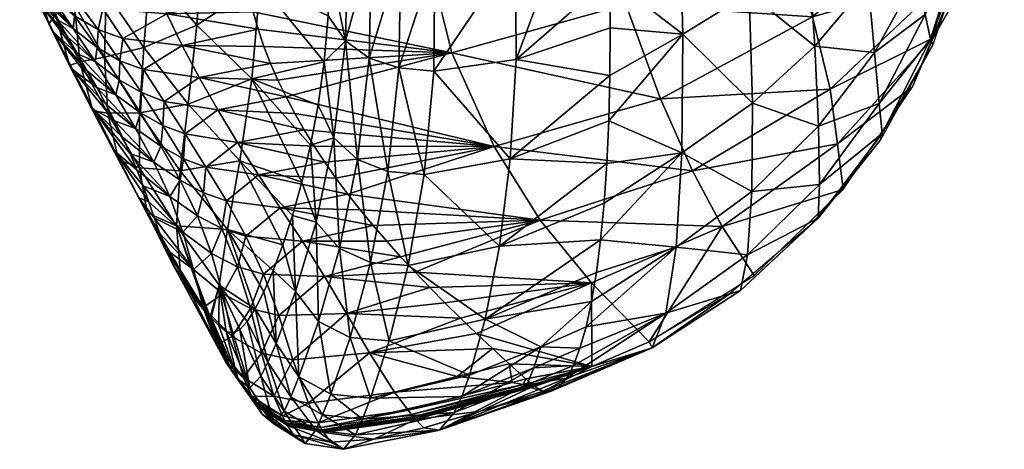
# Model space of a CAD drawing. Header units: millimetres. Extents: x -296 to 288, y -759 to -173.
# Tile 22 of 224: x -294 to -258, y -585 to -569. Entities that reach past the tile are written whole.
import ezdxf

# ---------------------------------------------------------------- set-up
doc = ezdxf.new("R2010")
doc.units = ezdxf.units.MM
doc.header["$MEASUREMENT"] = 0
doc.layers.add('Výchozí', color=7, linetype='Continuous', true_color=0x000000)

msp = doc.modelspace()

# ---------------------------------------------------------------- meshes
at = {"layer": 'Výchozí'}
mesh = msp.add_polyface(dxfattribs=at)
corners = [(-274.28, -566.517, -129.286), (-272.745, -560.802, -130.243), (-272.568, -565.996, -128.355), (-275.123, -556.488, -133.139), (-272.745, -560.802, -130.243), (-279.058, -557.489, -133.562), (-275.9, -566.88, -129.915), (-278.782, -567.128, -130.179), (-280.278, -557.595, -133.093), (-278.782, -567.128, -130.179), (-280.002, -567.011, -129.772), (-281.167, -563.337, -130.185), (-281.047, -566.731, -128.979), (-281.612, -563.185, -129.624), (-267.413, -572.339, -119.225), (-269.935, -574.113, -120.719), (-269.908, -569.871, -124.146), (-270.036, -565.039, -126.634), (-272.519, -567.85, -127.595), (-272.568, -565.996, -128.355), (-272.502, -569.638, -126.688), (-272.556, -572.975, -124.473), (-272.514, -571.35, -125.645), (-267.532, -568.405, -122.36), (-281.549, -574.359, -124.683), (-281.982, -570.11, -125.971), (-281.13, -570.725, -127.122), (-281.047, -566.731, -128.979), (-280.002, -567.011, -129.772), (-280.067, -571.078, -127.907), (-278.782, -567.128, -130.179), (-278.819, -571.189, -128.336), (-278.819, -571.189, -128.336), (-278.782, -567.128, -130.179), (-275.9, -566.88, -129.915), (-275.874, -570.771, -128.164), (-272.519, -567.85, -127.595), (-274.28, -566.517, -129.286), (-272.568, -565.996, -128.355), (-272.502, -569.638, -126.688), (-272.519, -567.85, -127.595), (-272.514, -571.35, -125.645), (-274.28, -566.517, -129.286), (-272.745, -560.802, -130.243), (-270.036, -565.039, -126.634), (-272.568, -565.996, -128.355), (-278.172, -570.534, -16.219), (-270.699, -572.189, -39.622), (-271.942, -568.808, -16.952), (-272.963, -564.719, 5.786), (-266.239, -565.88, -17.999), (-279.14, -566.655, 6.923), (-284.904, -570.309, -11.099), (-284.666, -570.916, -15.315), (-279.317, -562.522, 30.151), (-279.325, -562.525, 30.153), (-282.427, -563.312, 30.682), (-276.315, -561.513, 29.473)]
mesh.append_faces([[corners[k] for k in face] for face in [(0, 1, 2, 2), (3, 4, 0, 0), (5, 6, 7, 7), (8, 9, 10, 10), (8, 10, 11, 11), (12, 11, 10, 10), (11, 12, 13, 13), (14, 15, 16, 16), (17, 18, 19, 19), (16, 20, 18, 18), (16, 21, 22, 22), (22, 20, 16, 16), (17, 23, 16, 16), (17, 16, 18, 18), (24, 25, 26, 26), (26, 27, 28, 28), (26, 28, 29, 29), (30, 31, 29, 29), (30, 29, 28, 28), (32, 33, 34, 34), (32, 34, 35, 35), (36, 37, 38, 38), (39, 35, 40, 40), (37, 36, 35, 35), (35, 39, 41, 41), (35, 34, 42, 42), (43, 44, 45, 45), (46, 47, 48, 48), (49, 48, 50, 50), (51, 46, 48, 48), (51, 48, 49, 49), (52, 53, 46, 46), (54, 55, 51, 51), (55, 56, 51, 51), (57, 54, 51, 51), (51, 49, 57, 57)]])
mesh = msp.add_polyface(dxfattribs=at)
corners = [(-281.047, -566.731, -128.979), (-281.897, -566.287, -127.778), (-282.004, -562.992, -128.959), (-281.047, -566.731, -128.979), (-281.612, -563.185, -129.624), (-282.531, -565.677, -126.149), (-282.638, -561.403, -127.7), (-282.638, -561.403, -127.7), (-282.531, -565.677, -126.149), (-283.826, -564.897, -120.762), (-281.897, -566.287, -127.778), (-282.522, -567.481, -125.369), (-282.531, -565.677, -126.149), (-281.982, -570.11, -125.971), (-282.75, -570.859, -123.38), (-282.598, -569.213, -124.443), (-281.047, -566.731, -128.979), (-281.13, -570.725, -127.122), (-281.897, -566.287, -127.778), (-282.395, -573.58, -123.598), (-282.75, -570.859, -123.38), (-282.966, -572.408, -122.19), (-285.332, -571.465, -111.518), (-285.006, -564.113, -115.35), (-283.826, -564.897, -120.762), (-285.033, -568.039, -113.668), (-282.598, -569.213, -124.443), (-282.522, -567.481, -125.369), (-282.531, -565.677, -126.149), (-282.522, -567.481, -125.369), (-283.826, -564.897, -120.762), (-282.75, -570.859, -123.38), (-284.112, -572.114, -23.744), (-278.172, -570.534, -16.219), (-284.402, -571.518, -19.53), (-284.666, -570.916, -15.315), (-279.14, -566.655, 6.923), (-285.291, -569.075, -2.666), (-285.112, -569.695, -6.883), (-284.904, -570.309, -11.099), (-285.559, -567.816, 5.768), (-285.44, -568.449, 1.551), (-285.646, -567.176, 9.985), (-285.703, -566.529, 14.201), (-282.427, -563.312, 30.682), (-285.726, -565.875, 18.416), (-282.427, -563.312, 30.682), (-285.67, -564.544, 26.843), (-285.716, -565.213, 22.63), (-285.589, -563.866, 31.054), (-285.505, -563.025, 34.864), (-285.553, -563.521, 32.976), (-282.427, -563.312, 30.682), (-285.589, -563.866, 31.054), (-279.187, -561.298, 34.531)]
mesh.append_faces([[corners[k] for k in face] for face in [(0, 1, 2, 2), (3, 2, 4, 4), (5, 2, 1, 1), (2, 5, 6, 6), (7, 8, 9, 9), (10, 11, 12, 12), (13, 14, 15, 15), (13, 15, 11, 11), (16, 17, 13, 13), (16, 13, 18, 18), (13, 11, 18, 18), (19, 14, 13, 13), (20, 21, 22, 22), (23, 24, 25, 25), (26, 25, 27, 27), (28, 29, 30, 30), (29, 25, 24, 24), (31, 25, 26, 26), (31, 22, 25, 25), (32, 33, 34, 34), (34, 33, 35, 35), (33, 36, 37, 37), (33, 37, 38, 38), (39, 33, 38, 38), (36, 40, 41, 41), (36, 42, 40, 40), (41, 37, 36, 36), (42, 36, 43, 43), (44, 45, 36, 36), (45, 43, 36, 36), (46, 47, 48, 48), (46, 49, 47, 47), (48, 45, 44, 44), (50, 51, 52, 52), (52, 51, 53, 53), (52, 54, 50, 50)]])
mesh = msp.add_polyface(dxfattribs=at)
corners = [(-290.877, -570.342, -18.546), (-291.732, -569.662, -18.558), (-290.951, -570.848, -26.818), (-290.842, -569.707, -10.317), (-291.685, -569.211, -10.256), (-290.059, -570.819, -18.649), (-289.954, -570.022, -10.451), (-287.833, -570.274, -10.816), (-289.217, -571.132, -18.826), (-290.672, -568.948, -2.083), (-291.623, -568.635, -1.991), (-288.377, -569.14, -2.381), (-289.164, -566.889, 14.486), (-291.925, -566.84, 14.647), (-289.328, -565.686, 22.91), (-284.666, -570.916, -15.315), (-284.904, -570.309, -11.099), (-285.112, -569.695, -6.883), (-285.559, -567.816, 5.768), (-285.646, -567.176, 9.985), (-285.112, -569.695, -6.883), (-285.291, -569.075, -2.666), (-285.726, -565.875, 18.416), (-285.716, -565.213, 22.63), (-285.44, -568.449, 1.551), (-285.559, -567.816, 5.768), (-285.703, -566.529, 14.201), (-285.726, -565.875, 18.416), (-285.703, -566.529, 14.201), (-290.555, -568.376, -78.539), (-290.611, -570.699, -76.828), (-291.691, -568.822, -66.887), (-290.419, -565.717, -80.118), (-291.708, -566.492, -68.263), (-289.202, -570.342, -88.763), (-288.989, -567.614, -90.645), (-288.826, -564.488, -92.267), (-287.307, -569.543, -101.113), (-287.618, -572.37, -98.927), (-287.086, -566.27, -102.998), (-285.033, -568.039, -113.668), (-285.332, -571.465, -111.518), (-286.087, -563.326, -109.917)]
mesh.append_faces([[corners[k] for k in face] for face in [(0, 1, 2, 2), (3, 4, 0, 0), (3, 0, 5, 5), (6, 3, 5, 5), (7, 6, 8, 8), (9, 10, 3, 3), (9, 3, 6, 6), (11, 9, 6, 6), (11, 6, 7, 7), (12, 13, 9, 9), (12, 9, 11, 11), (14, 13, 12, 12), (7, 15, 16, 16), (16, 17, 7, 7), (11, 18, 19, 19), (11, 19, 12, 12), (20, 21, 11, 11), (7, 17, 11, 11), (12, 22, 23, 23), (12, 23, 14, 14), (11, 21, 24, 24), (25, 11, 24, 24), (12, 26, 27, 27), (28, 12, 19, 19), (29, 30, 31, 31), (32, 29, 33, 33), (34, 30, 29, 29), (35, 34, 29, 29), (35, 29, 32, 32), (36, 35, 32, 32), (37, 38, 34, 34), (37, 34, 35, 35), (39, 37, 35, 35), (39, 35, 36, 36), (40, 41, 37, 37), (40, 37, 39, 39), (42, 40, 39, 39)]])
mesh = msp.add_polyface(dxfattribs=at)
corners = [(-267.413, -572.339, -119.225), (-269.908, -569.871, -124.146), (-267.532, -568.405, -122.36), (-265.178, -570.3, -117.637), (-265.411, -566.758, -120.44), (-265.045, -573.169, -114.221), (-263.268, -568.032, -115.97), (-263.565, -564.956, -118.407), (-263.034, -570.531, -113.01), (-262.87, -572.353, -109.654), (-261.716, -565.584, -114.235), (-261.446, -567.659, -111.754), (-261.221, -569.166, -108.944), (-261.03, -570.046, -105.941), (-260.946, -570.255, -102.896), (-262.766, -573.421, -106.063), (-260.309, -564.619, -110.45), (-260.097, -565.779, -108.206), (-259.892, -566.439, -105.809), (-259.722, -566.582, -103.382), (-270.036, -565.039, -126.634), (-267.709, -563.968, -124.71), (-260.938, -570.003, -82.24), (-261.673, -571.75, -102.693), (-259.997, -567.651, -103.242), (-258.39, -565.555, -82.886), (-264.36, -573.793, -81.659), (-260.463, -567.905, -61.627), (-264.624, -571.841, -60.969), (-265.26, -569.253, -40.153), (-260.602, -565.224, -40.882), (-270.699, -572.189, -39.622), (-266.239, -565.88, -17.999), (-271.942, -568.808, -16.952)]
mesh.append_faces([[corners[k] for k in face] for face in [(0, 1, 2, 2), (3, 0, 2, 2), (3, 2, 4, 4), (5, 0, 3, 3), (6, 3, 4, 4), (6, 4, 7, 7), (8, 5, 3, 3), (8, 3, 6, 6), (9, 5, 8, 8), (10, 6, 7, 7), (11, 8, 6, 6), (11, 6, 10, 10), (12, 9, 8, 8), (12, 8, 11, 11), (13, 9, 12, 12), (14, 15, 13, 13), (16, 11, 10, 10), (17, 12, 11, 11), (18, 13, 12, 12), (18, 12, 17, 17), (19, 14, 13, 13), (19, 13, 18, 18), (20, 21, 2, 2), (21, 4, 2, 2), (22, 23, 24, 24), (22, 24, 25, 25), (26, 23, 22, 22), (27, 22, 25, 25), (28, 26, 22, 22), (28, 22, 27, 27), (29, 28, 27, 27), (29, 27, 30, 30), (31, 28, 29, 29), (32, 29, 30, 30), (33, 31, 29, 29), (33, 29, 32, 32)]])
mesh = msp.add_polyface(dxfattribs=at)
corners = [(-291.685, -569.211, -10.256), (-292.535, -568.489, -10.301), (-291.732, -569.662, -18.558), (-290.877, -570.342, -18.546), (-292.498, -568.111, -1.971), (-293.335, -567.329, -2.047), (-291.623, -568.635, -1.991), (-290.842, -569.707, -10.317), (-291.925, -566.84, 14.647), (-290.672, -568.948, -2.083), (-290.951, -570.848, -26.818), (-292.308, -569.358, -22.842), (-291.938, -569.969, -26.963), (-291.578, -570.577, -31.086), (-293.065, -568.123, -14.602), (-292.684, -568.742, -18.721), (-293.445, -567.499, -10.483), (-293.283, -568.102, -36.038), (-292.429, -569.815, -35.753), (-293.064, -568.571, -26.554), (-292.609, -569.496, -45.483), (-291.751, -571.141, -44.864), (-293.139, -567.586, -46.155), (-291.863, -570.994, -54.823), (-291.022, -572.553, -53.868), (-292.371, -569.161, -55.85), (-291.036, -572.612, -64.094), (-291.494, -570.862, -65.476), (-291.691, -568.822, -66.887), (-290.611, -570.699, -76.828), (-291.578, -570.577, -31.086), (-291.938, -569.969, -26.963), (-292.308, -569.358, -22.842), (-292.684, -568.742, -18.721), (-293.649, -567.417, -17.319), (-292.308, -569.358, -22.842), (-293.065, -568.123, -14.602), (-291.228, -571.181, -35.211), (-291.578, -570.577, -31.086), (-290.891, -571.781, -39.337), (-291.228, -571.181, -35.211), (-290.891, -571.781, -39.337)]
mesh.append_faces([[corners[k] for k in face] for face in [(0, 1, 2, 2), (0, 2, 3, 3), (4, 5, 1, 1), (4, 1, 0, 0), (6, 4, 0, 0), (6, 0, 7, 7), (8, 6, 9, 9), (10, 11, 12, 12), (10, 12, 13, 13), (2, 14, 15, 15), (2, 1, 14, 14), (16, 14, 1, 1), (2, 15, 11, 11), (2, 11, 10, 10), (17, 18, 19, 19), (20, 21, 18, 18), (20, 18, 17, 17), (22, 20, 17, 17), (23, 24, 21, 21), (23, 21, 20, 20), (25, 23, 20, 20), (25, 20, 22, 22), (26, 24, 23, 23), (27, 26, 23, 23), (27, 23, 25, 25), (28, 27, 25, 25), (29, 27, 28, 28), (19, 30, 31, 31), (32, 33, 34, 34), (31, 35, 19, 19), (34, 33, 36, 36), (37, 38, 18, 18), (19, 35, 34, 34), (19, 18, 38, 38), (18, 39, 40, 40), (41, 18, 21, 21)]])
mesh = msp.add_polyface(dxfattribs=at)
corners = [(-289.328, -572.682, -35.13), (-290.205, -572.042, -35.081), (-289.499, -573.241, -43.345), (-290.089, -571.501, -26.839), (-290.951, -570.848, -26.818), (-289.285, -571.964, -26.982), (-288.527, -573.136, -35.31), (-288.473, -572.275, -27.202), (-286.554, -572.58, -27.694), (-287.727, -573.441, -35.568), (-290.877, -570.342, -18.546), (-290.059, -570.819, -18.649), (-289.217, -571.132, -18.826), (-287.22, -571.422, -19.256), (-289.954, -570.022, -10.451), (-287.833, -570.274, -10.816), (-290.891, -571.781, -39.337), (-290.567, -572.377, -43.465), (-290.258, -572.969, -47.594), (-291.578, -570.577, -31.086), (-291.228, -571.181, -35.211), (-284.112, -572.114, -23.744), (-284.402, -571.518, -19.53), (-284.666, -570.916, -15.315), (-284.402, -571.518, -19.53), (-290.496, -572.693, -75.067), (-291.036, -572.612, -64.094), (-291.494, -570.862, -65.476), (-290.611, -570.699, -76.828), (-289.359, -572.684, -86.721), (-289.202, -570.342, -88.763), (-287.618, -572.37, -98.927), (-285.332, -571.465, -111.518), (-285.767, -574.402, -109.032), (-287.307, -569.543, -101.113), (-290.891, -571.781, -39.337), (-291.751, -571.141, -44.864), (-290.567, -572.377, -43.465), (-290.258, -572.969, -47.594), (-290.567, -572.377, -43.465), (-291.022, -572.553, -53.868), (-290.258, -572.969, -47.594)]
mesh.append_faces([[corners[k] for k in face] for face in [(0, 1, 2, 2), (3, 4, 1, 1), (3, 1, 0, 0), (5, 3, 0, 0), (5, 0, 6, 6), (7, 5, 6, 6), (8, 7, 9, 9), (10, 4, 3, 3), (11, 10, 3, 3), (11, 3, 5, 5), (12, 11, 5, 5), (12, 5, 7, 7), (13, 12, 7, 7), (13, 7, 8, 8), (14, 11, 12, 12), (15, 12, 13, 13), (2, 16, 17, 17), (2, 17, 18, 18), (1, 19, 20, 20), (1, 20, 16, 16), (4, 19, 1, 1), (2, 1, 16, 16), (8, 21, 13, 13), (13, 22, 23, 23), (13, 23, 15, 15), (24, 13, 21, 21), (25, 26, 27, 27), (28, 25, 27, 27), (29, 25, 28, 28), (30, 29, 28, 28), (31, 29, 30, 30), (32, 33, 31, 31), (32, 31, 34, 34), (35, 36, 37, 37), (38, 39, 36, 36), (40, 41, 36, 36)]])
mesh = msp.add_polyface(dxfattribs=at)
corners = [(-284.321, -576.081, -52.875), (-281.454, -576.16, -53.209), (-281.899, -575.595, -49.004), (-285.1, -574.908, -44.513), (-282.323, -575.026, -44.798), (-280.989, -576.722, -57.412), (-281.454, -576.16, -53.209), (-282.724, -574.452, -40.59), (-285.846, -573.743, -36.119), (-286.554, -572.58, -27.694), (-283.799, -572.705, -27.957), (-284.112, -572.114, -23.744), (-283.462, -573.292, -32.169), (-283.104, -573.874, -36.38), (-283.104, -573.874, -36.38), (-283.799, -572.705, -27.957), (-281.549, -574.359, -124.683), (-282.395, -573.58, -123.598), (-281.982, -570.11, -125.971), (-280.462, -574.784, -125.447), (-281.13, -570.725, -127.122), (-280.067, -571.078, -127.907), (-279.166, -574.894, -125.891), (-282.202, -577.54, -121.698), (-283.034, -576.602, -120.705), (-281.089, -578.038, -122.426), (-279.736, -578.153, -122.88), (-282.966, -572.408, -122.19), (-282.75, -570.859, -123.38), (-283.236, -573.847, -120.879), (-283.881, -576.357, -117.928), (-283.546, -575.167, -119.456), (-285.767, -574.402, -109.032), (-285.332, -571.465, -111.518), (-283.546, -575.167, -119.456), (-283.881, -576.357, -117.928), (-283.236, -573.847, -120.879), (-282.966, -572.408, -122.19), (-276.662, -573.888, -39.315), (-278.172, -570.534, -16.219), (-284.112, -572.114, -23.744), (-283.799, -572.705, -27.957), (-275.007, -576.528, -60.077), (-281.899, -575.595, -49.004), (-281.454, -576.16, -53.209), (-282.724, -574.452, -40.59), (-282.323, -575.026, -44.798), (-283.462, -573.292, -32.169), (-283.104, -573.874, -36.38)]
mesh.append_faces([[corners[k] for k in face] for face in [(0, 1, 2, 2), (0, 2, 3, 3), (4, 3, 2, 2), (5, 6, 0, 0), (3, 4, 7, 7), (3, 7, 8, 8), (9, 10, 11, 11), (9, 8, 12, 12), (8, 13, 12, 12), (14, 8, 7, 7), (15, 9, 12, 12), (16, 17, 18, 18), (19, 16, 20, 20), (19, 20, 21, 21), (22, 19, 21, 21), (23, 24, 17, 17), (23, 17, 16, 16), (25, 23, 16, 16), (25, 16, 19, 19), (26, 19, 22, 22), (17, 27, 28, 28), (17, 29, 27, 27), (24, 30, 31, 31), (24, 31, 29, 29), (24, 29, 17, 17), (32, 33, 34, 34), (32, 34, 35, 35), (36, 33, 37, 37), (36, 34, 33, 33), (38, 39, 40, 40), (38, 40, 41, 41), (42, 43, 44, 44), (38, 45, 46, 46), (46, 43, 38, 38), (38, 47, 48, 48), (41, 47, 38, 38), (48, 45, 38, 38)]])
mesh = msp.add_polyface(dxfattribs=at)
corners = [(-267.434, -575.506, -115.385), (-270.145, -577.49, -116.493), (-269.935, -574.113, -120.719), (-267.413, -572.339, -119.225), (-267.581, -577.774, -111.016), (-270.511, -579.853, -111.676), (-267.832, -579.041, -106.334), (-271.002, -581.094, -106.505), (-265.045, -573.169, -114.221), (-265.01, -575.252, -110.343), (-265.057, -576.456, -106.191), (-265.278, -576.659, -101.993), (-268.238, -579.172, -101.606), (-262.87, -572.353, -109.654), (-262.766, -573.421, -106.063), (-262.818, -573.651, -102.428), (-261.03, -570.046, -105.941), (-260.946, -570.255, -102.896), (-272.556, -572.975, -124.473), (-269.908, -569.871, -124.146), (-272.723, -575.924, -121.767), (-272.625, -574.503, -123.178), (-272.848, -577.226, -120.248), (-273.369, -580.351, -115.152), (-271.111, -580.879, -101.321), (-264.36, -573.793, -81.659), (-264.157, -575.425, -102.174), (-261.673, -571.75, -102.693), (-268.499, -576.758, -81.161), (-267.347, -578.51, -101.711), (-269.551, -574.763, -60.446), (-264.624, -571.841, -60.969), (-275.007, -576.528, -60.077), (-273.173, -578.773, -80.761), (-270.699, -572.189, -39.622), (-271.111, -580.879, -101.321)]
mesh.append_faces([[corners[k] for k in face] for face in [(0, 1, 2, 2), (0, 2, 3, 3), (4, 5, 1, 1), (4, 1, 0, 0), (6, 7, 5, 5), (6, 5, 4, 4), (8, 0, 3, 3), (9, 4, 0, 0), (9, 0, 8, 8), (10, 6, 4, 4), (10, 4, 9, 9), (11, 12, 6, 6), (11, 6, 10, 10), (13, 9, 8, 8), (14, 10, 9, 9), (14, 9, 13, 13), (15, 11, 10, 10), (15, 10, 14, 14), (16, 14, 13, 13), (17, 15, 14, 14), (18, 19, 2, 2), (20, 21, 2, 2), (22, 20, 2, 2), (22, 2, 1, 1), (23, 1, 5, 5), (7, 6, 12, 12), (7, 12, 24, 24), (25, 26, 27, 27), (28, 29, 26, 26), (28, 26, 25, 25), (30, 28, 25, 25), (30, 25, 31, 31), (32, 33, 28, 28), (32, 28, 30, 30), (34, 30, 31, 31), (35, 29, 28, 28), (35, 28, 33, 33)]])
mesh = msp.add_polyface(dxfattribs=at)
corners = [(-281.126, -581.282, -86.222), (-280.232, -582.681, -94.55), (-277.98, -582.12, -94.985), (-276.015, -582.339, -99.326), (-275.524, -582.213, -99.36), (-276.125, -581.67, -95.172), (-276.716, -581.127, -90.982), (-277.297, -580.583, -86.791), (-277.866, -580.037, -82.599), (-277.297, -580.583, -86.791), (-281.942, -579.872, -77.902), (-278.422, -579.49, -78.405), (-279.166, -574.894, -125.891), (-280.067, -571.078, -127.907), (-278.819, -571.189, -128.336), (-276.081, -574.328, -125.818), (-279.166, -574.894, -125.891), (-278.819, -571.189, -128.336), (-275.874, -570.771, -128.164), (-276.47, -577.462, -122.928), (-279.736, -578.153, -122.88), (-276.98, -580.072, -119.547), (-280.417, -580.851, -119.352), (-277.541, -582.079, -115.754), (-272.514, -571.35, -125.645), (-272.625, -574.503, -123.178), (-272.848, -577.226, -120.248), (-273.173, -579.445, -116.929), (-274.986, -581.062, -115.511), (-275.234, -581.819, -113.597), (-277.82, -582.835, -113.732), (-273.821, -581.725, -111.416), (-275.493, -582.417, -111.627), (-273.158, -581.761, -101.16), (-276.125, -581.67, -95.172), (-275.524, -582.213, -99.36), (-273.173, -578.773, -80.761), (-275.007, -576.528, -60.077), (-279.493, -578.39, -70.012), (-278.965, -578.941, -74.209), (-276.662, -573.888, -39.315), (-281.899, -575.595, -49.004), (-277.297, -580.583, -86.791), (-276.716, -581.127, -90.982), (-278.422, -579.49, -78.405), (-277.866, -580.037, -82.599), (-280.506, -577.28, -61.614), (-280.008, -577.836, -65.814), (-280.989, -576.722, -57.412), (-281.454, -576.16, -53.209)]
mesh.append_faces([[corners[k] for k in face] for face in [(0, 1, 2, 2), (3, 4, 5, 5), (5, 2, 3, 3), (0, 2, 6, 6), (0, 7, 8, 8), (5, 6, 2, 2), (0, 6, 9, 9), (10, 8, 11, 11), (12, 13, 14, 14), (15, 16, 17, 17), (15, 17, 18, 18), (19, 20, 16, 16), (19, 16, 15, 15), (21, 22, 20, 20), (21, 20, 19, 19), (23, 22, 21, 21), (18, 24, 15, 15), (15, 25, 19, 19), (19, 26, 21, 21), (21, 27, 28, 28), (28, 29, 30, 30), (28, 30, 23, 23), (29, 31, 32, 32), (28, 23, 21, 21), (33, 34, 35, 35), (36, 37, 38, 38), (36, 38, 39, 39), (37, 40, 41, 41), (33, 42, 43, 43), (36, 44, 45, 45), (45, 42, 36, 36), (37, 46, 47, 47), (37, 48, 46, 46), (47, 38, 37, 37), (39, 44, 36, 36), (49, 48, 37, 37)]])
mesh = msp.add_polyface(dxfattribs=at)
corners = [(-269.935, -574.113, -120.719), (-272.625, -574.503, -123.178), (-272.556, -572.975, -124.473), (-273.173, -579.445, -116.929), (-272.999, -578.402, -118.632), (-270.145, -577.49, -116.493), (-272.848, -577.226, -120.248), (-273.369, -580.351, -115.152), (-270.511, -579.853, -111.676), (-273.586, -581.112, -113.31), (-274.071, -582.185, -109.481), (-273.821, -581.725, -111.416), (-271.002, -581.094, -106.505), (-274.336, -582.494, -107.519), (-273.158, -581.761, -101.16), (-274.901, -582.653, -103.556), (-274.614, -582.65, -105.539), (-275.257, -582.452, -101.192), (-275.217, -582.485, -101.454), (-275.283, -582.428, -101.023), (-271.111, -580.879, -101.321), (-276.081, -574.328, -125.818), (-272.514, -571.35, -125.645), (-272.556, -572.975, -124.473), (-272.625, -574.503, -123.178), (-276.47, -577.462, -122.928), (-272.723, -575.924, -121.767), (-272.848, -577.226, -120.248), (-276.98, -580.072, -119.547), (-272.999, -578.402, -118.632), (-272.723, -575.924, -121.767), (-273.173, -579.445, -116.929), (-273.369, -580.351, -115.152), (-274.986, -581.062, -115.511), (-273.173, -579.445, -116.929), (-275.234, -581.819, -113.597), (-273.586, -581.112, -113.31), (-273.821, -581.725, -111.416), (-273.586, -581.112, -113.31), (-274.071, -582.185, -109.481), (-275.493, -582.417, -111.627), (-276.662, -573.888, -39.315), (-275.007, -576.528, -60.077), (-269.551, -574.763, -60.446), (-270.699, -572.189, -39.622), (-278.172, -570.534, -16.219), (-273.158, -581.761, -101.16), (-271.111, -580.879, -101.321), (-273.173, -578.773, -80.761), (-276.716, -581.127, -90.982), (-276.125, -581.67, -95.172), (-273.158, -581.761, -101.16), (-275.296, -582.416, -100.931), (-275.283, -582.428, -101.023), (-275.524, -582.213, -99.36), (-275.372, -582.349, -100.407), (-277.297, -580.583, -86.791)]
mesh.append_faces([[corners[k] for k in face] for face in [(0, 1, 2, 2), (3, 4, 5, 5), (6, 5, 4, 4), (7, 3, 5, 5), (8, 9, 7, 7), (8, 10, 11, 11), (10, 12, 13, 13), (11, 9, 8, 8), (12, 14, 15, 15), (16, 13, 12, 12), (15, 16, 12, 12), (14, 17, 18, 18), (17, 14, 19, 19), (14, 18, 15, 15), (10, 8, 12, 12), (14, 12, 20, 20), (21, 22, 23, 23), (21, 23, 24, 24), (25, 26, 27, 27), (28, 27, 29, 29), (30, 25, 24, 24), (31, 28, 29, 29), (32, 33, 34, 34), (35, 36, 37, 37), (38, 35, 33, 33), (38, 33, 32, 32), (39, 40, 37, 37), (41, 42, 43, 43), (41, 43, 44, 44), (45, 41, 44, 44), (46, 47, 48, 48), (49, 50, 51, 51), (51, 52, 53, 53), (51, 54, 55, 55), (55, 52, 51, 51), (48, 56, 46, 46)]])
mesh = msp.add_polyface(dxfattribs=at)
corners = [(-288.597, -573.88, -43.414), (-289.499, -573.241, -43.345), (-288.845, -574.451, -51.611), (-289.328, -572.682, -35.13), (-288.527, -573.136, -35.31), (-287.805, -576.961, -68.153), (-289.022, -575.871, -68.27), (-288.828, -576.44, -72.409), (-288.272, -575.685, -59.882), (-289.45, -574.722, -59.994), (-289.227, -575.299, -64.131), (-289.697, -574.142, -55.859), (-290.258, -572.969, -47.594), (-289.967, -573.557, -51.725), (-291.036, -572.612, -64.094), (-290.236, -574.072, -62.806), (-291.022, -572.553, -53.868), (-290.117, -574.366, -73.34), (-289.383, -575.723, -71.729), (-290.496, -572.693, -75.067), (-289.355, -574.654, -84.619), (-289.085, -576.261, -82.557), (-289.359, -572.684, -86.721), (-288.036, -576.736, -94.119), (-287.902, -574.763, -96.557), (-287.618, -572.37, -98.927), (-289.967, -573.557, -51.725), (-290.258, -572.969, -47.594), (-289.45, -574.722, -59.994), (-289.697, -574.142, -55.859), (-289.227, -575.299, -64.131), (-289.45, -574.722, -59.994), (-289.967, -573.557, -51.725), (-289.022, -575.871, -68.27), (-289.227, -575.299, -64.131), (-289.022, -575.871, -68.27), (-288.414, -577.564, -80.689), (-288.63, -577.004, -76.549), (-288.414, -577.564, -80.689), (-288.162, -578.12, -84.828), (-288.828, -576.44, -72.409)]
mesh.append_faces([[corners[k] for k in face] for face in [(0, 1, 2, 2), (3, 1, 0, 0), (4, 3, 0, 0), (5, 6, 7, 7), (8, 9, 10, 10), (5, 8, 10, 10), (11, 9, 8, 8), (5, 10, 6, 6), (11, 8, 2, 2), (2, 12, 13, 13), (1, 12, 2, 2), (13, 11, 2, 2), (14, 15, 16, 16), (17, 18, 15, 15), (17, 15, 14, 14), (19, 17, 14, 14), (20, 21, 17, 17), (20, 17, 19, 19), (22, 20, 19, 19), (23, 21, 20, 20), (24, 23, 20, 20), (24, 20, 22, 22), (25, 24, 22, 22), (16, 26, 27, 27), (28, 29, 16, 16), (15, 30, 31, 31), (16, 29, 32, 32), (15, 33, 34, 34), (18, 35, 15, 15), (16, 15, 31, 31), (36, 37, 18, 18), (18, 17, 21, 21), (21, 38, 18, 18), (39, 38, 21, 21), (40, 18, 37, 37), (40, 35, 18, 18)]])
mesh = msp.add_polyface(dxfattribs=at)
corners = [(-286.776, -577.719, -68.244), (-287.805, -576.961, -68.153), (-287.429, -578.292, -76.411), (-287.288, -576.372, -59.97), (-288.272, -575.685, -59.882), (-286.41, -576.829, -60.204), (-285.844, -578.202, -68.488), (-285.55, -577.103, -60.527), (-287.907, -575.102, -51.693), (-288.845, -574.451, -51.611), (-287.069, -575.55, -51.915), (-286.248, -575.836, -52.222), (-284.321, -576.081, -52.875), (-288.597, -573.88, -43.414), (-287.785, -574.328, -43.62), (-286.983, -574.625, -43.908), (-285.1, -574.908, -44.513), (-288.527, -573.136, -35.31), (-287.727, -573.441, -35.568), (-285.846, -573.743, -36.119), (-288.473, -572.275, -27.202), (-286.554, -572.58, -27.694), (-288.63, -577.004, -76.549), (-288.414, -577.564, -80.689), (-288.828, -576.44, -72.409), (-288.036, -576.736, -94.119), (-287.903, -578.301, -91.728), (-289.085, -576.261, -82.557), (-286.204, -576.861, -106.341), (-286.506, -578.854, -103.576), (-287.902, -574.763, -96.557), (-285.767, -574.402, -109.032), (-287.618, -572.37, -98.927), (-287.859, -578.671, -88.963), (-288.162, -578.12, -84.828), (-284.228, -577.413, -116.307)]
mesh.append_faces([[corners[k] for k in face] for face in [(0, 1, 2, 2), (3, 4, 1, 1), (3, 1, 0, 0), (5, 3, 0, 0), (5, 0, 6, 6), (7, 5, 6, 6), (8, 9, 4, 4), (8, 4, 3, 3), (10, 8, 3, 3), (10, 3, 5, 5), (11, 10, 5, 5), (11, 5, 7, 7), (12, 11, 7, 7), (13, 9, 8, 8), (14, 13, 8, 8), (14, 8, 10, 10), (15, 14, 10, 10), (15, 10, 11, 11), (16, 15, 11, 11), (16, 11, 12, 12), (17, 13, 14, 14), (18, 17, 14, 14), (18, 14, 15, 15), (19, 18, 15, 15), (19, 15, 16, 16), (20, 17, 18, 18), (21, 18, 19, 19), (2, 22, 23, 23), (2, 24, 22, 22), (24, 2, 1, 1), (25, 26, 27, 27), (28, 29, 25, 25), (28, 25, 30, 30), (31, 28, 30, 30), (31, 30, 32, 32), (33, 34, 27, 27), (35, 28, 31, 31)]])
mesh = msp.add_polyface(dxfattribs=at)
corners = [(-284.369, -579.944, -77.107), (-285.382, -579.695, -76.75), (-284.992, -581.284, -84.986), (-281.942, -579.872, -77.902), (-283.867, -581.529, -85.364), (-281.126, -581.282, -86.222), (-284.92, -578.462, -68.827), (-282.733, -578.539, -69.567), (-283.525, -577.283, -61.222), (-285.55, -577.103, -60.527), (-284.321, -576.081, -52.875), (-278.422, -579.49, -78.405), (-278.965, -578.941, -74.209), (-277.866, -580.037, -82.599), (-279.493, -578.39, -70.012), (-280.008, -577.836, -65.814), (-279.493, -578.39, -70.012), (-280.506, -577.28, -61.614), (-280.989, -576.722, -57.412), (-279.736, -578.153, -122.88), (-281.089, -578.038, -122.426), (-280.462, -574.784, -125.447), (-282.953, -580.158, -118.216), (-283.77, -579.078, -117.348), (-283.034, -576.602, -120.705), (-282.202, -577.54, -121.698), (-281.82, -580.725, -118.891), (-280.417, -580.851, -119.352), (-281.82, -580.725, -118.891), (-283.652, -582.132, -114.304), (-284.465, -580.94, -113.597), (-284.574, -578.328, -114.602), (-284.228, -577.413, -116.307), (-283.881, -576.357, -117.928), (-285.217, -579.707, -110.982), (-284.906, -579.095, -112.824), (-284.76, -581.614, -111.599), (-284.574, -578.328, -114.602), (-286.204, -576.861, -106.341), (-284.228, -577.413, -116.307), (-285.767, -574.402, -109.032), (-283.881, -576.357, -117.928)]
mesh.append_faces([[corners[k] for k in face] for face in [(0, 1, 2, 2), (3, 0, 4, 4), (3, 4, 5, 5), (6, 1, 0, 0), (7, 6, 0, 0), (7, 0, 3, 3), (8, 9, 6, 6), (8, 6, 7, 7), (10, 9, 8, 8), (3, 11, 12, 12), (3, 12, 7, 7), (5, 13, 3, 3), (7, 14, 15, 15), (7, 15, 8, 8), (7, 12, 16, 16), (8, 15, 17, 17), (8, 17, 18, 18), (10, 8, 18, 18), (19, 20, 21, 21), (22, 23, 24, 24), (22, 24, 25, 25), (26, 22, 25, 25), (26, 25, 20, 20), (27, 28, 20, 20), (27, 20, 19, 19), (29, 30, 23, 23), (29, 23, 22, 22), (23, 31, 32, 32), (33, 24, 23, 23), (33, 23, 32, 32), (31, 23, 30, 30), (34, 35, 30, 30), (34, 30, 36, 36), (35, 31, 30, 30), (37, 38, 39, 39), (40, 41, 39, 39)]])
mesh = msp.add_polyface(dxfattribs=at)
corners = [(-286.039, -580.687, -84.728), (-287.075, -579.659, -84.654), (-286.6, -580.986, -92.891), (-286.374, -579.167, -76.498), (-287.429, -578.292, -76.411), (-285.382, -579.695, -76.75), (-286.776, -577.719, -68.244), (-285.844, -578.202, -68.488), (-284.92, -578.462, -68.827), (-285.55, -577.103, -60.527), (-286.116, -581.837, -98.555), (-286.92, -579.893, -98.247), (-286.857, -579.96, -98.762), (-286.166, -581.762, -98.04), (-287.043, -579.759, -97.218), (-287.488, -579.217, -93.094), (-286.263, -581.611, -97.01), (-288.162, -578.12, -84.828), (-287.859, -578.671, -88.963), (-288.414, -577.564, -80.689), (-289.085, -576.261, -82.557), (-287.903, -578.301, -91.728), (-287.859, -578.671, -88.963), (-287.043, -579.759, -97.218), (-287.488, -579.217, -93.094), (-286.92, -579.893, -98.247), (-287.043, -579.759, -97.218), (-286.824, -579.994, -99.019), (-286.857, -579.96, -98.762), (-288.036, -576.736, -94.119), (-286.92, -579.893, -98.247), (-286.792, -580.027, -99.277), (-286.824, -579.994, -99.019), (-286.506, -578.854, -103.576), (-286.259, -580.518, -103.268), (-286.522, -580.295, -101.333), (-286.012, -580.566, -105.217), (-285.503, -580.158, -109.09), (-285.765, -580.445, -107.163), (-286.204, -576.861, -106.341), (-285.217, -579.707, -110.982), (-285.503, -580.158, -109.09), (-286.012, -580.566, -105.217), (-284.906, -579.095, -112.824), (-284.906, -579.095, -112.824), (-284.574, -578.328, -114.602)]
mesh.append_faces([[corners[k] for k in face] for face in [(0, 1, 2, 2), (3, 4, 1, 1), (3, 1, 0, 0), (5, 3, 0, 0), (6, 4, 3, 3), (7, 6, 3, 3), (7, 3, 5, 5), (8, 7, 5, 5), (9, 7, 8, 8), (10, 11, 12, 12), (13, 14, 11, 11), (15, 14, 16, 16), (15, 16, 2, 2), (1, 17, 18, 18), (2, 18, 15, 15), (1, 19, 17, 17), (4, 19, 1, 1), (2, 1, 18, 18), (20, 21, 22, 22), (23, 24, 21, 21), (22, 21, 24, 24), (21, 25, 26, 26), (27, 28, 29, 29), (28, 30, 29, 29), (29, 30, 21, 21), (31, 32, 33, 33), (33, 34, 35, 35), (33, 32, 29, 29), (33, 36, 34, 34), (35, 31, 33, 33), (33, 37, 38, 38), (33, 39, 40, 40), (40, 41, 33, 33), (33, 38, 42, 42), (40, 39, 43, 43), (44, 39, 45, 45)]])
mesh = msp.add_polyface(dxfattribs=at)
corners = [(-285.182, -583.123, -98.891), (-286.09, -581.876, -98.813), (-286.064, -581.914, -99.072), (-285.158, -583.167, -99.153), (-285.206, -583.079, -98.63), (-286.116, -581.837, -98.555), (-285.25, -583, -98.114), (-286.166, -581.762, -98.04), (-285.336, -582.838, -97.082), (-286.263, -581.611, -97.01), (-284.241, -583.532, -97.361), (-285.631, -582.161, -92.958), (-286.6, -580.986, -92.891), (-284.545, -582.829, -93.227), (-286.039, -580.687, -84.728), (-284.992, -581.284, -84.986), (-285.382, -579.695, -76.75), (-286.792, -580.027, -99.277), (-286.522, -580.295, -101.333), (-285.843, -582.212, -101.142), (-286.824, -579.994, -99.019), (-286.92, -579.893, -98.247), (-286.857, -579.96, -98.762), (-284.952, -583.489, -101.254), (-285.843, -582.212, -101.142), (-287.043, -579.759, -97.218), (-284.547, -583.817, -105.638), (-285.414, -582.53, -105.331), (-285.012, -582.106, -109.543), (-285.765, -580.445, -107.163), (-285.503, -580.158, -109.09), (-285.217, -579.707, -110.982), (-284.76, -581.614, -111.599), (-286.259, -580.518, -103.268), (-286.012, -580.566, -105.217), (-284.952, -583.489, -101.254), (-285.843, -582.212, -101.142), (-286.522, -580.295, -101.333)]
mesh.append_faces([[corners[k] for k in face] for face in [(0, 1, 2, 2), (0, 2, 3, 3), (4, 5, 1, 1), (4, 1, 0, 0), (6, 7, 5, 5), (6, 5, 4, 4), (8, 9, 7, 7), (8, 7, 6, 6), (10, 8, 6, 6), (11, 12, 9, 9), (11, 9, 8, 8), (13, 11, 8, 8), (14, 12, 11, 11), (15, 14, 11, 11), (16, 14, 15, 15), (17, 18, 19, 19), (17, 19, 2, 2), (20, 17, 2, 2), (20, 2, 1, 1), (5, 7, 21, 21), (22, 20, 1, 1), (22, 1, 5, 5), (23, 3, 2, 2), (23, 2, 24, 24), (7, 9, 25, 25), (26, 27, 28, 28), (28, 29, 30, 30), (30, 31, 32, 32), (30, 32, 28, 28), (28, 27, 29, 29), (33, 34, 27, 27), (34, 29, 27, 27), (26, 35, 36, 36), (26, 36, 27, 27), (33, 27, 36, 36), (33, 36, 37, 37)]])
mesh = msp.add_polyface(dxfattribs=at)
corners = [(-284.086, -583.827, -99.179), (-285.182, -583.123, -98.891), (-285.158, -583.167, -99.153), (-284.06, -583.875, -99.445), (-282.785, -584.081, -99.603), (-284.086, -583.827, -99.179), (-284.06, -583.875, -99.445), (-284.11, -583.779, -98.914), (-285.206, -583.079, -98.63), (-282.813, -584.031, -99.335), (-284.11, -583.779, -98.914), (-284.155, -583.698, -98.397), (-285.25, -583, -98.114), (-282.862, -583.951, -98.816), (-284.155, -583.698, -98.397), (-284.241, -583.532, -97.361), (-282.957, -583.785, -97.776), (-284.545, -582.829, -93.227), (-285.336, -582.838, -97.082), (-283.306, -583.08, -93.628), (-284.992, -581.284, -84.986), (-285.631, -582.161, -92.958), (-283.867, -581.529, -85.364), (-284.369, -579.944, -77.107), (-282.519, -584.476, -102.052), (-282.757, -584.133, -99.874), (-282.519, -584.476, -102.052), (-283.846, -584.214, -101.586), (-283.846, -584.214, -101.586), (-284.952, -583.489, -101.254), (-283.942, -582.848, -112.212), (-284.76, -581.614, -111.599), (-284.465, -580.94, -113.597), (-283.652, -582.132, -114.304), (-282.801, -583.497, -112.777), (-283.942, -582.848, -112.212), (-283.652, -582.132, -114.304), (-284.181, -583.37, -110.057), (-285.012, -582.106, -109.543), (-283.043, -584.04, -110.578), (-284.181, -583.37, -110.057), (-284.547, -583.817, -105.638), (-283.423, -584.519, -106.066), (-284.547, -583.817, -105.638), (-282.052, -584.729, -106.544), (-283.846, -584.214, -101.586), (-284.952, -583.489, -101.254), (-283.846, -584.214, -101.586)]
mesh.append_faces([[corners[k] for k in face] for face in [(0, 1, 2, 2), (0, 2, 3, 3), (4, 5, 6, 6), (7, 8, 1, 1), (7, 1, 0, 0), (9, 10, 5, 5), (11, 12, 8, 8), (11, 8, 7, 7), (13, 14, 10, 10), (13, 10, 9, 9), (15, 12, 11, 11), (16, 15, 14, 14), (16, 14, 13, 13), (17, 18, 15, 15), (19, 17, 15, 15), (19, 15, 16, 16), (20, 21, 17, 17), (22, 20, 17, 17), (22, 17, 19, 19), (23, 20, 22, 22), (24, 25, 6, 6), (26, 6, 27, 27), (28, 3, 2, 2), (28, 2, 29, 29), (30, 31, 32, 32), (30, 32, 33, 33), (34, 35, 36, 36), (37, 38, 31, 31), (37, 31, 30, 30), (39, 40, 35, 35), (41, 38, 37, 37), (42, 43, 40, 40), (42, 40, 39, 39), (44, 45, 42, 42), (46, 43, 42, 42), (46, 42, 47, 47)]])
mesh = msp.add_polyface(dxfattribs=at)
corners = [(-282.785, -584.081, -99.603), (-284.06, -583.875, -99.445), (-282.757, -584.133, -99.874), (-279.516, -583.611, -100.566), (-279.48, -583.661, -100.84), (-282.813, -584.031, -99.335), (-284.086, -583.827, -99.179), (-279.551, -583.562, -100.295), (-279.615, -583.487, -99.773), (-282.862, -583.951, -98.816), (-279.742, -583.332, -98.727), (-282.957, -583.785, -97.776), (-280.232, -582.681, -94.55), (-283.306, -583.08, -93.628), (-281.126, -581.282, -86.222), (-283.867, -581.529, -85.364), (-280.966, -584.363, -102.567), (-282.519, -584.476, -102.052), (-280.966, -584.363, -102.567), (-279.182, -583.962, -103.046), (-282.51, -582.756, -114.909), (-283.652, -582.132, -114.304), (-282.953, -580.158, -118.216), (-281.82, -580.725, -118.891), (-281.083, -582.899, -115.376), (-282.51, -582.756, -114.909), (-281.82, -580.725, -118.891), (-280.417, -580.851, -119.352), (-277.541, -582.079, -115.754), (-280.417, -580.851, -119.352), (-282.801, -583.497, -112.777), (-281.374, -583.652, -113.248), (-282.801, -583.497, -112.777), (-277.82, -582.835, -113.732), (-283.043, -584.04, -110.578), (-283.942, -582.848, -112.212), (-281.628, -584.21, -111.053), (-278.092, -583.416, -111.649), (-282.052, -584.729, -106.544), (-283.423, -584.519, -106.066), (-278.618, -584.042, -107.362), (-282.519, -584.476, -102.052), (-283.846, -584.214, -101.586), (-280.966, -584.363, -102.567)]
mesh.append_faces([[corners[k] for k in face] for face in [(0, 1, 2, 2), (3, 0, 2, 2), (3, 2, 4, 4), (5, 6, 0, 0), (7, 5, 0, 0), (7, 0, 3, 3), (8, 9, 5, 5), (8, 5, 7, 7), (10, 11, 9, 9), (10, 9, 8, 8), (12, 13, 11, 11), (12, 11, 10, 10), (14, 15, 13, 13), (14, 13, 12, 12), (16, 2, 17, 17), (4, 18, 19, 19), (2, 16, 4, 4), (20, 21, 22, 22), (20, 22, 23, 23), (24, 25, 26, 26), (24, 26, 27, 27), (28, 24, 29, 29), (30, 21, 20, 20), (31, 32, 25, 25), (31, 25, 24, 24), (33, 31, 24, 24), (34, 35, 30, 30), (36, 34, 32, 32), (36, 32, 31, 31), (37, 36, 31, 31), (38, 39, 34, 34), (38, 34, 36, 36), (40, 38, 36, 36), (38, 41, 42, 42), (43, 41, 38, 38), (43, 38, 40, 40)]])
mesh = msp.add_polyface(dxfattribs=at)
corners = [(-277.162, -583.363, -103.404), (-279.48, -583.661, -100.84), (-279.182, -583.962, -103.046), (-279.742, -583.332, -98.727), (-279.615, -583.487, -99.773), (-275.62, -582.413, -100.392), (-276.015, -582.339, -99.326), (-279.551, -583.562, -100.295), (-275.421, -582.448, -100.923), (-275.524, -582.213, -99.36), (-275.372, -582.349, -100.407), (-275.341, -582.518, -101.447), (-275.381, -582.484, -101.185), (-279.516, -583.611, -100.566), (-277.98, -582.12, -94.985), (-280.232, -582.681, -94.55), (-275.217, -582.485, -101.454), (-274.901, -582.653, -103.556), (-275.257, -582.452, -101.192), (-277.162, -583.363, -103.404), (-275.283, -582.428, -101.023), (-275.296, -582.416, -100.931), (-275.372, -582.349, -100.407), (-277.82, -582.835, -113.732), (-281.083, -582.899, -115.376), (-277.541, -582.079, -115.754), (-278.092, -583.416, -111.649), (-281.374, -583.652, -113.248), (-278.618, -584.042, -107.362), (-281.628, -584.21, -111.053), (-275.234, -581.819, -113.597), (-275.493, -582.417, -111.627), (-279.182, -583.962, -103.046), (-280.966, -584.363, -102.567), (-277.162, -583.363, -103.404), (-274.614, -582.65, -105.539), (-274.336, -582.494, -107.519), (-274.614, -582.65, -105.539), (-274.901, -582.653, -103.556), (-274.336, -582.494, -107.519), (-274.071, -582.185, -109.481), (-274.071, -582.185, -109.481)]
mesh.append_faces([[corners[k] for k in face] for face in [(0, 1, 2, 2), (3, 4, 5, 5), (3, 5, 6, 6), (4, 7, 8, 8), (4, 8, 5, 5), (9, 5, 10, 10), (11, 12, 13, 13), (11, 13, 1, 1), (6, 14, 15, 15), (6, 15, 3, 3), (0, 11, 1, 1), (16, 12, 11, 11), (11, 17, 16, 16), (16, 18, 12, 12), (19, 17, 11, 11), (18, 20, 12, 12), (8, 12, 20, 20), (8, 20, 21, 21), (8, 21, 22, 22), (22, 5, 8, 8), (7, 13, 12, 12), (7, 12, 8, 8), (5, 9, 6, 6), (23, 24, 25, 25), (26, 27, 23, 23), (28, 29, 26, 26), (26, 23, 30, 30), (26, 30, 31, 31), (31, 28, 26, 26), (32, 33, 28, 28), (28, 34, 32, 32), (35, 34, 28, 28), (28, 36, 37, 37), (34, 35, 38, 38), (39, 28, 40, 40), (28, 31, 41, 41)]])

doc.saveas('drawing.dxf')
